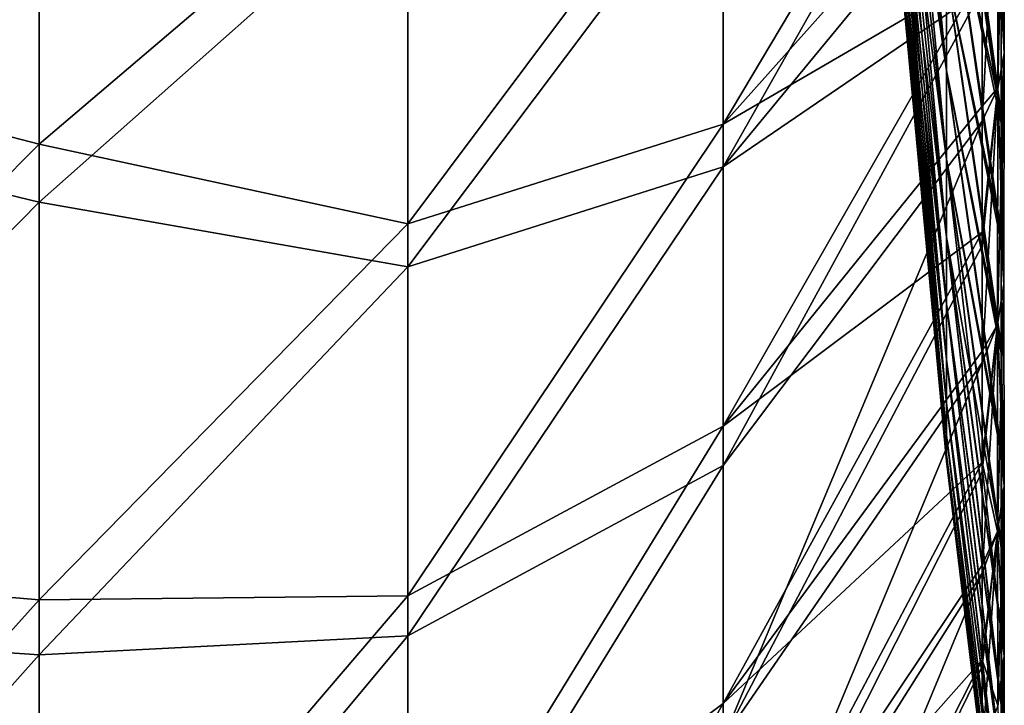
# Model space of a CAD drawing. Header units: metres. Extents: x 59 to 125, y -85 to 102.
# Tile 19 of 42: x 120.17 to 124.9, y -10 to -6.7. Entities that reach past the tile are written whole.
import ezdxf

# ---------------------------------------------------------------- set-up
doc = ezdxf.new("R2010")
doc.units = ezdxf.units.M
doc.layers.add('solid_21664500', color=7, linetype='CONTINUOUS')

msp = doc.modelspace()

# ---------------------------------------------------------------- linework, layer by layer
at = {"layer": 'solid_21664500'}
for points in [[(120.258636, -5.004822, -19.570524), (118.252136, -6.780073, -21.62888), (118.252136, -4.142591, -22.284899)], [(120.258636, -5.295963, 19.493755), (118.252136, -4.466101, 22.222324), (118.252136, -7.093768, 21.528034)], [(124.414497, -4.857064, 4.503645), (124.620331, -6.946246, 5.44154), (124.414474, -5.213212, 4.08392)], [(124.414497, -4.857064, 4.503645), (124.620361, -6.471679, 6.000774), (124.620331, -6.946246, 5.44154)], [(120.258636, -5.004822, -19.570524), (120.258636, -7.299637, -18.835312), (118.252136, -6.780073, -21.62888)], [(122.030922, -5.789989, -16.566523), (120.258636, -7.299637, -18.835312), (120.258636, -5.004822, -19.570524)], [(124.791595, -5.111467, -10.650758), (123.547028, -7.204484, -12.863517), (123.547028, -5.654748, -13.616112)], [(124.791595, -5.111467, -10.650758), (124.791603, -5.807366, -10.287859), (123.547028, -7.204484, -12.863517)], [(124.79158, -5.210028, 10.602954), (123.547028, -5.871696, 13.523973), (123.547028, -7.409203, 12.7467)], [(124.791565, -5.896934, 10.236901), (124.79158, -5.210028, 10.602954), (123.547028, -7.409203, 12.7467)], [(124.414474, -5.213212, 4.08392), (124.620293, -7.37198, 4.842286), (124.414452, -5.532704, 3.634164)], [(124.414452, -5.532713, -3.63417), (124.620338, -6.946263, -5.441554), (124.414474, -5.213222, -4.083928)], [(124.414474, -5.213212, 4.08392), (124.620331, -6.946246, 5.44154), (124.620293, -7.37198, 4.842286)], [(124.414474, -5.213222, -4.083928), (124.620338, -6.946263, -5.441554), (124.620361, -6.471696, -6.00079)], [(120.258636, -7.579565, 18.724419), (120.258636, -5.295963, 19.493755), (118.252136, -7.093768, 21.528034)], [(122.030922, -6.006189, 16.48937), (120.258636, -5.295963, 19.493755), (120.258636, -7.579565, 18.724419)], [(124.881966, -7.199657, 8.315746), (124.620377, -5.951747, 6.516058), (124.620377, -5.390841, 6.98466)], [(124.882187, -6.587755, 8.807524), (124.881966, -7.199657, 8.315746), (124.620377, -5.390841, 6.98466)], [(124.881989, -7.145277, -8.362523), (124.620384, -5.390856, -6.98468), (124.620377, -5.951764, -6.516077)], [(124.881989, -7.145277, -8.362523), (124.882217, -6.525083, -8.854049), (124.620384, -5.390856, -6.98468)], [(124.414452, -5.532704, 3.634164), (124.620255, -7.746438, 4.208156), (124.414421, -5.813708, 3.158239)], [(124.414429, -5.813717, -3.158244), (124.6203, -7.371999, -4.842299), (124.414452, -5.532713, -3.63417)], [(124.414452, -5.532704, 3.634164), (124.620293, -7.37198, 4.842286), (124.620255, -7.746438, 4.208156)], [(124.414452, -5.532713, -3.63417), (124.6203, -7.371999, -4.842299), (124.620338, -6.946263, -5.441554)], [(123.547028, -5.654748, -13.616112), (122.030922, -7.683558, -15.777724), (122.030922, -5.789989, -16.566523)], [(123.547028, -5.654748, -13.616112), (123.547028, -7.204484, -12.863517), (122.030922, -7.683558, -15.777724)], [(124.865723, -7.030223, 9.163273), (124.896393, -6.86316, 8.945122), (124.896744, -5.636148, 9.763615)], [(124.866096, -5.773447, 10.001631), (124.865723, -7.030223, 9.163273), (124.896744, -5.636148, 9.763615)], [(124.866104, -5.772882, -10.001932), (124.896751, -5.635504, -9.764012), (124.8964, -6.862644, -8.94554)], [(124.8964, -6.862644, -8.94554), (124.896751, -5.635504, -9.764012), (124.882217, -6.525083, -8.854049)], [(124.896744, -5.636148, 9.763615), (124.896393, -6.86316, 8.945122), (124.882401, -5.939506, 9.256303)], [(124.866096, -5.773447, 10.001631), (124.791428, -6.557593, 9.827243), (124.791206, -7.188551, 9.376321)], [(124.866096, -5.773447, 10.001631), (124.791206, -7.188551, 9.376321), (124.865723, -7.030223, 9.163273)], [(124.865738, -7.029765, -9.163601), (124.791473, -6.477077, -9.880333), (124.866104, -5.772882, -10.001932)], [(124.865738, -7.029765, -9.163601), (124.866104, -5.772882, -10.001932), (124.8964, -6.862644, -8.94554)], [(122.030922, -5.789989, -16.566523), (122.030922, -7.683558, -15.777724), (120.258636, -7.299637, -18.835312)], [(124.791603, -5.807366, -10.287859), (124.791473, -6.477077, -9.880333), (123.547028, -7.204484, -12.863517)], [(124.414421, -5.813708, 3.158239), (124.620216, -8.067875, 3.545036), (124.414398, -6.054921, 2.660562)], [(124.414398, -6.05493, -2.660565), (124.620255, -7.746456, -4.208167), (124.414429, -5.813717, -3.158244)], [(124.414421, -5.813708, 3.158239), (124.620255, -7.746438, 4.208156), (124.620216, -8.067875, 3.545036)], [(124.414429, -5.813717, -3.158244), (124.620255, -7.746456, -4.208167), (124.6203, -7.371999, -4.842299)], [(123.547028, -5.871696, 13.523973), (122.030922, -6.006189, 16.48937), (122.030922, -7.889278, 15.675871)], [(123.547028, -7.409203, 12.7467), (123.547028, -5.871696, 13.523973), (122.030922, -7.889278, 15.675871)], [(124.791428, -6.557593, 9.827243), (124.791565, -5.896934, 10.236901), (123.547028, -7.409203, 12.7467)], [(124.881828, -7.772472, 7.783717), (124.620361, -6.471679, 6.000774), (124.620377, -5.951747, 6.516058)], [(124.881844, -7.726004, -7.8299), (124.620377, -5.951764, -6.516077), (124.620361, -6.471696, -6.00079)], [(124.881966, -7.199657, 8.315746), (124.881828, -7.772472, 7.783717), (124.620377, -5.951747, 6.516058)], [(124.881844, -7.726004, -7.8299), (124.881989, -7.145277, -8.362523), (124.620377, -5.951764, -6.516077)], [(124.896393, -6.86316, 8.945122), (124.882187, -6.587755, 8.807524), (124.882401, -5.939506, 9.256303)], [(122.030922, -7.889278, 15.675871), (122.030922, -6.006189, 16.48937), (120.258636, -7.579565, 18.724419)], [(124.414398, -6.054921, 2.660562), (124.620193, -8.334866, 2.858997), (124.414383, -6.255279, 2.145688)], [(124.414383, -6.255287, -2.14569), (124.620216, -8.067894, -3.545044), (124.414398, -6.05493, -2.660565)], [(124.414398, -6.054921, 2.660562), (124.620216, -8.067875, 3.545036), (124.620193, -8.334866, 2.858997)], [(124.414398, -6.05493, -2.660565), (124.620216, -8.067894, -3.545044), (124.620255, -7.746456, -4.208167)], [(124.414383, -6.255279, 2.145688), (124.620178, -8.545921, 2.155773), (124.414375, -6.413671, 1.617919)], [(124.414375, -6.413678, -1.61792), (124.620193, -8.334885, -2.859003), (124.414383, -6.255287, -2.14569)], [(124.414383, -6.255279, 2.145688), (124.620193, -8.334866, 2.858997), (124.620178, -8.545921, 2.155773)], [(124.414383, -6.255287, -2.14569), (124.620193, -8.334885, -2.859003), (124.620216, -8.067894, -3.545044)], [(124.414375, -6.413671, 1.617919), (124.620178, -8.545921, 2.155773), (124.620201, -8.699264, 1.440797)], [(124.414375, -6.413671, 1.617919), (124.620201, -8.699264, 1.440797), (124.414391, -6.528769, 1.08133)], [(124.414375, -6.413678, -1.61792), (124.620186, -8.545939, -2.155777), (124.620193, -8.334885, -2.859003)], [(124.414391, -6.528775, -1.081331), (124.620186, -8.545939, -2.155777), (124.414375, -6.413678, -1.61792)], [(124.791473, -6.477077, -9.880333), (123.547028, -8.655849, -11.935282), (123.547028, -7.204484, -12.863517)], [(124.791473, -6.477077, -9.880333), (124.79126, -7.117025, -9.430547), (123.547028, -8.655849, -11.935282)], [(124.881859, -8.304385, 7.213361), (124.620331, -6.946246, 5.44154), (124.620361, -6.471679, 6.000774)], [(124.881859, -8.265326, -7.258218), (124.620361, -6.471696, -6.00079), (124.620338, -6.946263, -5.441554)], [(124.881828, -7.772472, 7.783717), (124.881859, -8.304385, 7.213361), (124.620361, -6.471679, 6.000774)], [(124.881859, -8.265326, -7.258218), (124.881844, -7.726004, -7.8299), (124.620361, -6.471696, -6.00079)], [(124.865738, -7.029765, -9.163601), (124.79126, -7.117025, -9.430547), (124.791473, -6.477077, -9.880333)], [(124.414391, -6.528769, 1.08133), (124.620201, -8.699264, 1.440797), (124.620255, -8.792875, 0.720116)], [(124.414391, -6.528769, 1.08133), (124.620255, -8.792875, 0.720116), (124.414421, -6.599065, 0.540456)], [(124.414391, -6.528775, -1.081331), (124.620201, -8.699282, -1.4408), (124.620186, -8.545939, -2.155777)], [(124.414421, -6.599071, -0.540456), (124.620201, -8.699282, -1.4408), (124.414391, -6.528775, -1.081331)], [(124.8964, -6.862644, -8.94554), (124.882217, -6.525083, -8.854049), (124.881989, -7.145277, -8.362523)], [(124.791428, -6.557593, 9.827243), (123.547028, -7.409203, 12.7467), (123.547028, -8.845543, 11.795382)], [(124.791206, -7.188551, 9.376321), (124.791428, -6.557593, 9.827243), (123.547028, -8.845543, 11.795382)], [(124.414421, -6.599065, 0.540456), (124.620255, -8.792875, 0.720116), (124.620262, -8.824119)], [(124.414421, -6.599065, 0.540456), (124.620262, -8.824119), (124.414444, -6.622642)], [(124.414421, -6.599071, -0.540456), (124.414444, -6.622642), (124.620255, -8.792893, -0.720117)], [(124.414421, -6.599071, -0.540456), (124.620255, -8.792893, -0.720117), (124.620201, -8.699282, -1.4408)], [(124.620255, -8.792893, -0.720117), (124.414444, -6.622642), (124.620262, -8.824119)], [(124.896393, -6.86316, 8.945122), (124.881966, -7.199657, 8.315746), (124.882187, -6.587755, 8.807524)], [(120.258636, -7.299637, -18.835312), (118.252136, -9.320076, -20.661896), (118.252136, -6.780073, -21.62888)], [(124.865364, -8.166791, 8.168056), (124.896049, -7.972563, 7.973703), (124.896393, -6.86316, 8.945122)], [(124.865723, -7.030223, 9.163273), (124.865364, -8.166791, 8.168056), (124.896393, -6.86316, 8.945122)], [(124.865738, -7.029765, -9.163601), (124.8964, -6.862644, -8.94554), (124.896057, -7.97217, -7.974117)], [(124.8964, -6.862644, -8.94554), (124.881989, -7.145277, -8.362523), (124.881844, -7.726004, -7.8299)], [(124.896057, -7.97217, -7.974117), (124.8964, -6.862644, -8.94554), (124.881844, -7.726004, -7.8299)], [(124.896393, -6.86316, 8.945122), (124.896049, -7.972563, 7.973703), (124.881966, -7.199657, 8.315746)], [(124.88208, -8.794137, 6.606212), (124.620293, -7.37198, 4.842286), (124.620331, -6.946246, 5.44154)], [(124.882065, -8.761912, -6.649092), (124.620338, -6.946263, -5.441554), (124.6203, -7.371999, -4.842299)], [(124.881859, -8.304385, 7.213361), (124.88208, -8.794137, 6.606212), (124.620331, -6.946246, 5.44154)], [(124.882065, -8.761912, -6.649092), (124.881859, -8.265326, -7.258218), (124.620338, -6.946263, -5.441554)], [(124.865723, -7.030223, 9.163273), (124.790977, -7.786452, 8.886869), (124.790848, -8.34909, 8.360992)], [(124.865723, -7.030223, 9.163273), (124.790848, -8.34909, 8.360992), (124.865364, -8.166791, 8.168056)], [(124.865723, -7.030223, 9.163273), (124.791206, -7.188551, 9.376321), (124.790977, -7.786452, 8.886869)], [(124.865738, -7.029765, -9.163601), (124.791023, -7.723709, -8.941293), (124.79126, -7.117025, -9.430547)], [(124.865372, -8.166439, -8.168387), (124.791023, -7.723709, -8.941293), (124.865738, -7.029765, -9.163601)], [(124.865372, -8.166439, -8.168387), (124.865738, -7.029765, -9.163601), (124.896057, -7.97217, -7.974117)], [(120.258636, -7.579565, 18.724419), (118.252136, -7.093768, 21.528034), (118.252136, -9.619447, 20.524231)], [(124.79126, -7.117025, -9.430547), (124.791023, -7.723709, -8.941293), (123.547028, -8.655849, -11.935282)], [(124.791206, -7.188551, 9.376321), (123.547028, -8.845543, 11.795382), (123.547028, -10.161104, 10.683006)], [(124.790977, -7.786452, 8.886869), (124.791206, -7.188551, 9.376321), (123.547028, -10.161104, 10.683006)], [(123.547028, -7.204484, -12.863517), (122.030922, -9.472147, -14.773356), (122.030922, -7.683558, -15.777724)], [(123.547028, -7.204484, -12.863517), (123.547028, -8.655849, -11.935282), (122.030922, -9.472147, -14.773356)], [(124.896049, -7.972563, 7.973703), (124.881828, -7.772472, 7.783717), (124.881966, -7.199657, 8.315746)], [(120.258636, -7.299637, -18.835312), (120.258636, -9.490576, -17.832067), (118.252136, -9.320076, -20.661896)], [(122.030922, -7.683558, -15.777724), (120.258636, -9.490576, -17.832067), (120.258636, -7.299637, -18.835312)], [(124.882858, -9.642503, 5.286422), (124.620255, -7.746438, 4.208156), (124.620293, -7.37198, 4.842286)], [(124.882431, -9.214869, -6.003565), (124.6203, -7.371999, -4.842299), (124.620255, -7.746456, -4.208167)], [(124.882454, -9.240825, 5.963296), (124.882858, -9.642503, 5.286422), (124.620293, -7.37198, 4.842286)], [(124.88208, -8.794137, 6.606212), (124.882454, -9.240825, 5.963296), (124.620293, -7.37198, 4.842286)], [(124.882431, -9.214869, -6.003565), (124.882065, -8.761912, -6.649092), (124.6203, -7.371999, -4.842299)], [(123.547028, -7.409203, 12.7467), (122.030922, -7.889278, 15.675871), (122.030922, -9.664577, 14.648193)], [(123.547028, -8.845543, 11.795382), (123.547028, -7.409203, 12.7467), (122.030922, -9.664577, 14.648193)], [(120.258636, -9.755307, 17.688631), (120.258636, -7.579565, 18.724419), (118.252136, -9.619447, 20.524231)], [(122.030922, -7.889278, 15.675871), (120.258636, -7.579565, 18.724419), (120.258636, -9.755307, 17.688631)], [(122.030922, -7.683558, -15.777724), (122.030922, -9.472147, -14.773356), (120.258636, -9.490576, -17.832067)], [(124.791023, -7.723709, -8.941293), (123.547028, -9.989024, -10.844079), (123.547028, -8.655849, -11.935282)], [(124.791023, -7.723709, -8.941293), (124.790878, -8.294746, -8.414794), (123.547028, -9.989024, -10.844079)], [(124.883171, -9.996548, 4.579231), (124.620216, -8.067875, 3.545036), (124.620255, -7.746438, 4.208156)], [(124.883171, -9.981454, -4.612219), (124.620255, -7.746456, -4.208167), (124.620216, -8.067894, -3.545044)], [(124.882858, -9.642503, 5.286422), (124.883171, -9.996548, 4.579231), (124.620255, -7.746438, 4.208156)], [(124.882843, -9.62227, -5.323392), (124.882431, -9.214869, -6.003565), (124.620255, -7.746456, -4.208167)], [(124.883171, -9.981454, -4.612219), (124.882843, -9.62227, -5.323392), (124.620255, -7.746456, -4.208167)], [(124.865372, -8.166439, -8.168387), (124.790878, -8.294746, -8.414794), (124.791023, -7.723709, -8.941293)], [(124.896057, -7.97217, -7.974117), (124.881844, -7.726004, -7.8299), (124.881859, -8.265326, -7.258218)], [(124.790848, -8.34909, 8.360992), (124.790977, -7.786452, 8.886869), (123.547028, -10.161104, 10.683006)], [(124.896049, -7.972563, 7.973703), (124.881859, -8.304385, 7.213361), (124.881828, -7.772472, 7.783717)], [(122.030922, -9.664577, 14.648193), (122.030922, -7.889278, 15.675871), (120.258636, -9.755307, 17.688631)], [(124.865364, -8.166791, 8.168056), (124.865601, -9.162448, 7.031898), (124.896049, -7.972563, 7.973703)], [(124.865372, -8.166439, -8.168387), (124.896057, -7.97217, -7.974117), (124.896278, -8.944013, -6.865233)], [(124.865601, -9.162448, 7.031898), (124.896271, -8.944293, 6.864849), (124.896049, -7.972563, 7.973703)], [(124.896278, -8.944013, -6.865233), (124.896057, -7.97217, -7.974117), (124.881859, -8.265326, -7.258218)], [(124.896049, -7.972563, 7.973703), (124.896271, -8.944293, 6.864849), (124.881859, -8.304385, 7.213361)], [(124.883301, -10.300333, 3.846436), (124.620193, -8.334866, 2.858997), (124.620216, -8.067875, 3.545036)], [(124.883308, -10.289733, -3.874811), (124.620216, -8.067894, -3.545044), (124.620193, -8.334885, -2.859003)], [(124.883171, -9.996548, 4.579231), (124.883301, -10.300333, 3.846436), (124.620216, -8.067875, 3.545036)], [(124.883308, -10.289733, -3.874811), (124.883171, -9.981454, -4.612219), (124.620216, -8.067894, -3.545044)], [(124.865364, -8.166791, 8.168056), (124.790848, -8.34909, 8.360992), (124.790871, -8.875026, 7.800396)], [(124.865364, -8.166791, 8.168056), (124.790871, -8.875026, 7.800396), (124.791069, -9.362888, 7.206635)], [(124.865372, -8.166439, -8.168387), (124.790878, -8.828609, -7.852843), (124.790878, -8.294746, -8.414794)], [(124.865608, -9.162194, -7.032212), (124.790878, -8.828609, -7.852843), (124.865372, -8.166439, -8.168387)], [(124.865364, -8.166791, 8.168056), (124.791069, -9.362888, 7.206635), (124.865601, -9.162448, 7.031898)], [(124.865608, -9.162194, -7.032212), (124.865372, -8.166439, -8.168387), (124.896278, -8.944013, -6.865233)], [(124.896278, -8.944013, -6.865233), (124.881859, -8.265326, -7.258218), (124.882065, -8.761912, -6.649092)], [(124.790878, -8.294746, -8.414794), (124.790878, -8.828609, -7.852843), (123.547028, -9.989024, -10.844079)], [(124.896271, -8.944293, 6.864849), (124.88208, -8.794137, 6.606212), (124.881859, -8.304385, 7.213361)], [(124.790848, -8.34909, 8.360992), (123.547028, -10.161104, 10.683006), (123.547028, -11.337923, 9.424763)], [(124.790871, -8.875026, 7.800396), (124.790848, -8.34909, 8.360992), (123.547028, -11.337923, 9.424763)], [(124.883186, -10.551298, 3.09353), (124.620178, -8.545921, 2.155773), (124.620193, -8.334866, 2.858997)], [(124.883202, -10.544475, -3.116755), (124.620193, -8.334885, -2.859003), (124.620186, -8.545939, -2.155777)], [(124.883301, -10.300333, 3.846436), (124.883186, -10.551298, 3.09353), (124.620193, -8.334866, 2.858997)], [(124.883202, -10.544475, -3.116755), (124.883308, -10.289733, -3.874811), (124.620193, -8.334885, -2.859003)], [(124.882866, -10.747465, 2.326766), (124.620201, -8.699264, 1.440797), (124.620178, -8.545921, 2.155773)], [(124.883186, -10.551298, 3.09353), (124.882866, -10.747465, 2.326766), (124.620178, -8.545921, 2.155773)], [(124.882874, -10.743626, -2.344439), (124.620186, -8.545939, -2.155777), (124.620201, -8.699282, -1.4408)], [(124.882874, -10.743626, -2.344439), (124.883202, -10.544475, -3.116755), (124.620186, -8.545939, -2.155777)], [(123.547028, -8.655849, -11.935282), (122.030922, -11.13132, -13.567142), (122.030922, -9.472147, -14.773356)], [(123.547028, -8.655849, -11.935282), (123.547028, -9.989024, -10.844079), (122.030922, -11.13132, -13.567142)], [(124.882439, -10.887811, 1.552016), (124.620255, -8.792875, 0.720116), (124.620201, -8.699264, 1.440797)], [(124.882866, -10.747465, 2.326766), (124.882439, -10.887811, 1.552016), (124.620201, -8.699264, 1.440797)], [(124.882446, -10.886121, -1.563881), (124.620201, -8.699282, -1.4408), (124.620255, -8.792893, -0.720117)], [(124.882446, -10.886121, -1.563881), (124.882874, -10.743626, -2.344439), (124.620201, -8.699282, -1.4408)], [(124.881889, -10.999652), (124.620262, -8.824119), (124.620255, -8.792875, 0.720116)], [(124.882065, -10.971918, 0.774878), (124.881889, -10.999652), (124.620255, -8.792875, 0.720116)], [(124.882439, -10.887811, 1.552016), (124.882065, -10.971918, 0.774878), (124.620255, -8.792875, 0.720116)], [(124.882072, -10.971522, -0.780809), (124.620255, -8.792893, -0.720117), (124.620262, -8.824119)], [(124.882072, -10.971522, -0.780809), (124.882446, -10.886121, -1.563881), (124.620255, -8.792893, -0.720117)], [(124.896278, -8.944013, -6.865233), (124.882065, -8.761912, -6.649092), (124.882431, -9.214869, -6.003565)], [(124.897011, -9.761838, 5.637579), (124.882454, -9.240825, 5.963296), (124.88208, -8.794137, 6.606212)], [(124.896271, -8.944293, 6.864849), (124.897011, -9.761838, 5.637579), (124.88208, -8.794137, 6.606212)], [(123.547028, -8.845543, 11.795382), (122.030922, -9.664577, 14.648193), (122.030922, -11.307831, 13.42038)], [(123.547028, -10.161104, 10.683006), (123.547028, -8.845543, 11.795382), (122.030922, -11.307831, 13.42038)], [(124.790878, -8.828609, -7.852843), (123.547028, -11.185808, -9.60481), (123.547028, -9.989024, -10.844079)], [(124.790878, -8.828609, -7.852843), (124.791069, -9.323855, -7.25708), (123.547028, -11.185808, -9.60481)], [(124.882072, -10.971522, -0.780809), (124.620262, -8.824119), (124.881889, -10.999652)], [(124.865608, -9.162194, -7.032212), (124.791069, -9.323855, -7.25708), (124.790878, -8.828609, -7.852843)], [(124.791069, -9.362888, 7.206635), (124.790871, -8.875026, 7.800396), (123.547028, -11.337923, 9.424763)], [(124.865608, -9.162194, -7.032212), (124.896278, -8.944013, -6.865233), (124.897018, -9.761655, -5.637913)], [(124.897018, -9.761655, -5.637913), (124.896278, -8.944013, -6.865233), (124.882431, -9.214869, -6.003565)], [(124.865601, -9.162448, 7.031898), (124.866386, -9.999994, 5.774619), (124.896271, -8.944293, 6.864849)], [(124.866386, -9.999994, 5.774619), (124.897011, -9.761838, 5.637579), (124.896271, -8.944293, 6.864849)], [(124.865608, -9.162194, -7.032212), (124.79142, -9.779812, -6.628166), (124.791069, -9.323855, -7.25708)], [(124.865601, -9.162448, 7.031898), (124.791069, -9.362888, 7.206635), (124.791428, -9.812005, 6.580362)], [(124.866394, -9.999827, -5.774896), (124.79142, -9.779812, -6.628166), (124.865608, -9.162194, -7.032212)], [(124.865601, -9.162448, 7.031898), (124.791428, -9.812005, 6.580362), (124.791832, -10.220722, 5.923464)], [(124.865601, -9.162448, 7.031898), (124.791832, -10.220722, 5.923464), (124.866386, -9.999994, 5.774619)], [(124.866394, -9.999827, -5.774896), (124.865608, -9.162194, -7.032212), (124.897018, -9.761655, -5.637913)], [(124.897018, -9.761655, -5.637913), (124.882431, -9.214869, -6.003565), (124.882843, -9.62227, -5.323392)], [(124.897011, -9.761838, 5.637579), (124.882858, -9.642503, 5.286422), (124.882454, -9.240825, 5.963296)], [(120.258636, -9.490576, -17.832067), (118.252136, -11.726084, -19.397854), (118.252136, -9.320076, -20.661896)], [(124.791069, -9.323855, -7.25708), (124.79142, -9.779812, -6.628166), (123.547028, -11.185808, -9.60481)], [(124.791069, -9.362888, 7.206635), (123.547028, -11.337923, 9.424763), (123.547028, -12.359932, 8.037832)], [(124.791428, -9.812005, 6.580362), (124.791069, -9.362888, 7.206635), (123.547028, -12.359932, 8.037832)], [(120.258636, -9.490576, -17.832067), (120.258636, -11.546462, -16.575069), (118.252136, -11.726084, -19.397854)], [(122.030922, -9.472147, -14.773356), (120.258636, -11.546462, -16.575069), (120.258636, -9.490576, -17.832067)], [(122.030922, -9.472147, -14.773356), (122.030922, -11.13132, -13.567142), (120.258636, -11.546462, -16.575069)], [(120.258636, -9.755307, 17.688631), (118.252136, -9.619447, 20.524231), (118.252136, -12.006825, 19.225346)], [(124.897018, -9.761655, -5.637913), (124.882843, -9.62227, -5.323392), (124.883171, -9.981454, -4.612219)], [(124.897583, -10.412819, 4.31392), (124.883171, -9.996548, 4.579231), (124.882858, -9.642503, 5.286422)], [(124.897011, -9.761838, 5.637579), (124.897583, -10.412819, 4.31392), (124.882858, -9.642503, 5.286422)], [(122.030922, -9.664577, 14.648193), (120.258636, -9.755307, 17.688631), (120.258636, -11.79223, 16.401129)], [(122.030922, -11.307831, 13.42038), (122.030922, -9.664577, 14.648193), (120.258636, -11.79223, 16.401129)], [(120.258636, -11.79223, 16.401129), (120.258636, -9.755307, 17.688631), (118.252136, -12.006825, 19.225346)], [(124.79142, -9.779812, -6.628166), (123.547028, -12.229858, -8.234394), (123.547028, -11.185808, -9.60481)], [(124.79142, -9.779812, -6.628166), (124.791824, -10.194833, -5.967969), (123.547028, -12.229858, -8.234394)], [(124.866394, -9.999827, -5.774896), (124.791824, -10.194833, -5.967969), (124.79142, -9.779812, -6.628166)], [(124.866386, -9.999994, 5.774619), (124.866989, -10.666719, 4.418963), (124.897011, -9.761838, 5.637579)], [(124.866394, -9.999827, -5.774896), (124.897018, -9.761655, -5.637913), (124.897591, -10.412714, -4.314186)], [(124.866989, -10.666719, 4.418963), (124.897583, -10.412819, 4.31392), (124.897011, -9.761838, 5.637579)], [(124.897591, -10.412714, -4.314186), (124.897018, -9.761655, -5.637913), (124.883171, -9.981454, -4.612219)], [(124.791832, -10.220722, 5.923464), (124.791428, -9.812005, 6.580362), (123.547028, -12.359932, 8.037832)], [(124.897591, -10.412714, -4.314186), (124.883171, -9.981454, -4.612219), (124.883308, -10.289733, -3.874811)], [(123.547028, -9.989024, -10.844079), (122.030922, -12.638407, -12.175562), (122.030922, -11.13132, -13.567142)], [(123.547028, -9.989024, -10.844079), (123.547028, -11.185808, -9.60481), (122.030922, -12.638407, -12.175562)], [(124.897583, -10.412819, 4.31392), (124.883301, -10.300333, 3.846436), (124.883171, -9.996548, 4.579231)]]:
    msp.add_3dface(points, dxfattribs=at)

doc.saveas('drawing.dxf')
